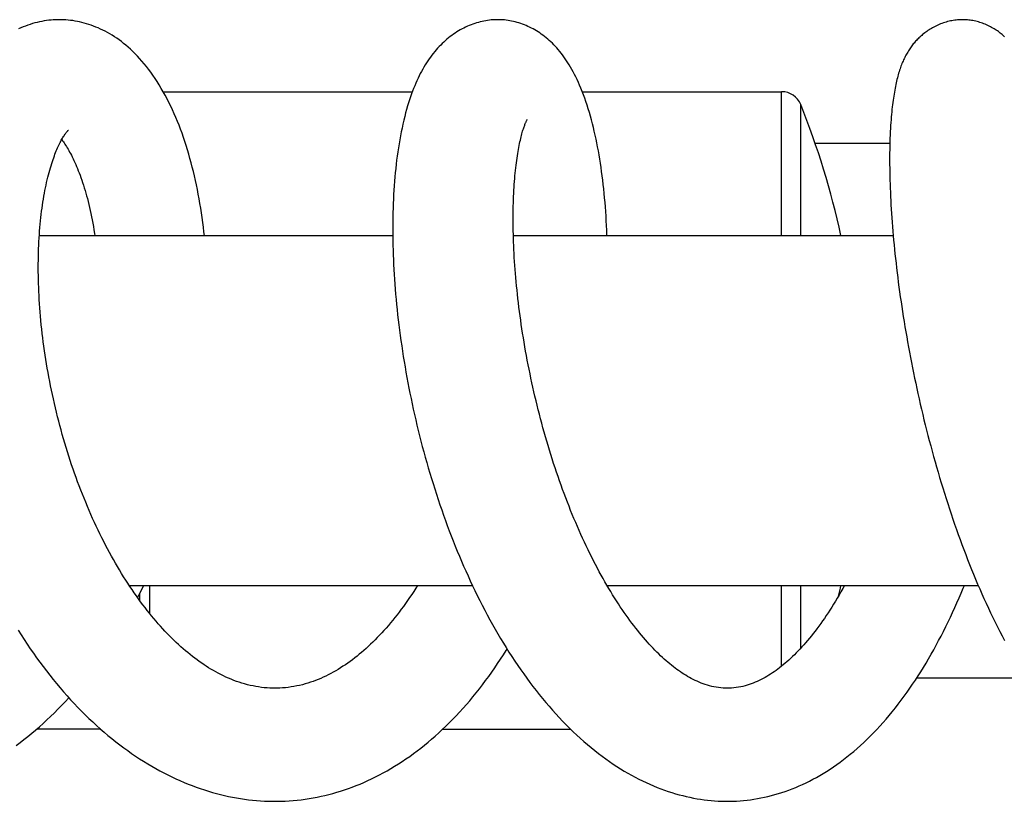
# Model space of a CAD drawing. Header units: millimetres. Extents: x 160 to 318, y 73 to 291.
# Tile 71 of 129: x 283.79 to 288.58, y 90.93 to 94.73. Entities that reach past the tile are written whole.
import ezdxf

# ---------------------------------------------------------------- set-up
doc = ezdxf.new("R2010")
doc.units = ezdxf.units.MM
doc.header["$LTSCALE"] = 30.734
doc.layers.get('0').update_dxf_attribs({"linetype": 'CONTINUOUS'})

msp = doc.modelspace()

# ---------------------------------------------------------------- linework, layer by layer
at = {"color": 7, "linetype": 'Continuous'}
for p, q in [((284.4923, 94.3811), (285.7031, 94.3811)), ((286.5286, 94.3811), (287.4974, 94.3811)), ((287.6597, 94.1311), (288.0232, 94.1311)), ((283.8901, 93.6811), (285.6075, 93.6811)), ((286.1938, 93.6811), (288.0396, 93.6811)), ((284.3267, 91.9811), (285.9946, 91.9811)), ((286.6485, 91.9811), (288.4525, 91.9811)), ((284.377, 91.9383), (284.377, 91.9086)), ((288.1542, 91.5311), (288.6866, 91.5311)), ((284.1892, 91.2811), (283.876, 91.2811)), ((285.8498, 91.2811), (286.4725, 91.2811))]:
    msp.add_line(p, q, dxfattribs=at)
at = {"color": 9, "linetype": 'Continuous'}
for p, q in [((287.4974, 93.6811), (287.4974, 94.3811)), ((287.5902, 93.6811), (287.5902, 94.3183)), ((284.427, 91.8433), (284.427, 91.9811)), ((287.4974, 91.5883), (287.4974, 91.9811)), ((287.5902, 91.6755), (287.5902, 91.9811))]:
    msp.add_line(p, q, dxfattribs=at)
at = {"color": 7, "linetype": 'Continuous'}
for points in [[(283.9881, 94.7311), (283.9804, 94.731), (283.9693, 94.7307), (283.9581, 94.7301), (283.9469, 94.7292), (283.9357, 94.728), (283.9245, 94.7266), (283.9132, 94.7248), (283.9019, 94.7228), (283.8906, 94.7205), (283.8793, 94.7179), (283.868, 94.715), (283.8566, 94.7118), (283.8452, 94.7083), (283.8339, 94.7045), (283.8225, 94.7004), (283.8111, 94.696), (283.7998, 94.6913), (283.7884, 94.6863)], [(284.6921, 93.6811), (284.6901, 93.6991), (284.6873, 93.7226), (284.6844, 93.7459), (284.6812, 93.7692), (284.6779, 93.7923), (284.6743, 93.8152), (284.6706, 93.838), (284.6666, 93.8607), (284.6625, 93.8832), (284.6581, 93.9055), (284.6536, 93.9277), (284.6489, 93.9497), (284.6439, 93.9715), (284.6388, 93.9932), (284.6335, 94.0146), (284.628, 94.0359), (284.6222, 94.0569), (284.6163, 94.0778), (284.6102, 94.0984), (284.6038, 94.1189), (284.5973, 94.1391), (284.5905, 94.1591), (284.5836, 94.1788), (284.5765, 94.1983), (284.5691, 94.2175), (284.5615, 94.2366), (284.5538, 94.2553), (284.5457, 94.2739), (284.5375, 94.2923), (284.529, 94.3104), (284.5203, 94.3283), (284.5113, 94.346), (284.5021, 94.3634), (284.4927, 94.3805), (284.483, 94.3973), (284.4731, 94.4138), (284.4631, 94.4299), (284.4528, 94.4456), (284.4424, 94.4609), (284.4318, 94.4757), (284.4211, 94.49), (284.4104, 94.5039), (284.3995, 94.5172), (284.3886, 94.53), (284.3777, 94.5424), (284.3666, 94.5542), (284.3556, 94.5656), (284.3445, 94.5765), (284.3333, 94.587), (284.3222, 94.597), (284.311, 94.6066), (284.2998, 94.6157), (284.2887, 94.6244), (284.2775, 94.6327), (284.2663, 94.6406), (284.2551, 94.6481), (284.2439, 94.6552), (284.2327, 94.662), (284.2215, 94.6684), (284.2102, 94.6745), (284.199, 94.6803), (284.1877, 94.6857), (284.1765, 94.6908), (284.1652, 94.6955), (284.1539, 94.7), (284.1427, 94.7041), (284.1314, 94.708), (284.1201, 94.7115), (284.1088, 94.7147), (284.0975, 94.7177), (284.0862, 94.7203), (284.0749, 94.7226), (284.0636, 94.7247), (284.0523, 94.7265), (284.0411, 94.7279), (284.0298, 94.7291), (284.0186, 94.73), (284.0073, 94.7307), (283.9961, 94.731), (283.9881, 94.7311)], [(286.1179, 94.7311), (286.1118, 94.7311), (286.1032, 94.7308), (286.0946, 94.7303), (286.0859, 94.7296), (286.0772, 94.7287), (286.0684, 94.7275), (286.0596, 94.7261), (286.0507, 94.7244), (286.0418, 94.7226), (286.0329, 94.7204), (286.0239, 94.7181), (286.015, 94.7155), (286.006, 94.7126), (285.9971, 94.7095), (285.9881, 94.7062), (285.9793, 94.7026), (285.9704, 94.6988), (285.9617, 94.6948), (285.953, 94.6905), (285.9444, 94.686), (285.9359, 94.6813), (285.9275, 94.6765), (285.9192, 94.6714), (285.911, 94.6661), (285.9029, 94.6606), (285.8949, 94.6549), (285.8869, 94.6489), (285.879, 94.6427), (285.8712, 94.6363), (285.8634, 94.6296), (285.8557, 94.6226), (285.848, 94.6154), (285.8405, 94.6079), (285.833, 94.6002), (285.8257, 94.5923), (285.8185, 94.5842), (285.8114, 94.5758), (285.8044, 94.5672), (285.7976, 94.5584), (285.7909, 94.5494), (285.7843, 94.5401), (285.7778, 94.5307), (285.7715, 94.5209), (285.7653, 94.511), (285.7592, 94.5008), (285.7532, 94.4904), (285.7473, 94.4797), (285.7415, 94.4687), (285.7359, 94.4575), (285.7304, 94.446), (285.7249, 94.4342), (285.7196, 94.4222), (285.7144, 94.4098), (285.7092, 94.3971), (285.7042, 94.3841), (285.6992, 94.3706), (285.6942, 94.3567), (285.6894, 94.3422), (285.6845, 94.3272), (285.6798, 94.3116), (285.675, 94.2952), (285.6703, 94.2782), (285.6657, 94.2605), (285.6611, 94.2422), (285.6568, 94.2234), (285.6526, 94.2043), (285.6486, 94.1851), (285.6448, 94.1657), (285.6413, 94.1464), (285.638, 94.127), (285.6349, 94.1075), (285.632, 94.088), (285.6292, 94.0683), (285.6266, 94.0484), (285.6242, 94.0283), (285.622, 94.0079), (285.6199, 93.9873), (285.618, 93.9664), (285.6162, 93.9453), (285.6146, 93.9241), (285.6131, 93.9026), (285.6119, 93.881), (285.6107, 93.8593), (285.6098, 93.8374), (285.609, 93.8153), (285.6084, 93.7931), (285.6079, 93.7708), (285.6076, 93.7483), (285.6074, 93.7257), (285.6074, 93.7029), (285.6075, 93.68), (285.6078, 93.657), (285.6083, 93.6339), (285.6089, 93.6106), (285.6097, 93.5873), (285.6106, 93.5639), (285.6117, 93.5403), (285.613, 93.5166), (285.6144, 93.4928), (285.6159, 93.4688), (285.6177, 93.4446), (285.6196, 93.4204), (285.6216, 93.3959), (285.6238, 93.3714), (285.6262, 93.3467), (285.6287, 93.3219), (285.6314, 93.297), (285.6343, 93.2719), (285.6373, 93.2468), (285.6405, 93.2216), (285.6439, 93.1963), (285.6474, 93.1709), (285.651, 93.1454), (285.6549, 93.1199), (285.6589, 93.0944), (285.663, 93.0688), (285.6673, 93.0431), (285.6718, 93.0175), (285.6764, 92.9918), (285.6812, 92.9661), (285.6862, 92.9404), (285.6913, 92.9147), (285.6965, 92.889), (285.702, 92.8632), (285.7075, 92.8375), (285.7133, 92.8118), (285.7192, 92.786), (285.7253, 92.7602), (285.7315, 92.7344), (285.7379, 92.7085), (285.7445, 92.6827), (285.7513, 92.6567), (285.7582, 92.6308), (285.7654, 92.6049), (285.7726, 92.579), (285.7801, 92.553), (285.7877, 92.5272), (285.7955, 92.5013), (285.8034, 92.4755), (285.8115, 92.4498), (285.8198, 92.4241), (285.8283, 92.3984), (285.8368, 92.3729), (285.8456, 92.3474), (285.8545, 92.322), (285.8636, 92.2968), (285.8728, 92.2716), (285.8822, 92.2466), (285.8917, 92.2216), (285.9013, 92.1969), (285.9111, 92.1722), (285.9211, 92.1478), (285.9312, 92.1234), (285.9415, 92.0992), (285.9519, 92.075), (285.9625, 92.051), (285.9733, 92.0269), (285.9843, 92.003), (285.9955, 91.9791), (286.0069, 91.9553), (286.0185, 91.9315), (286.0303, 91.9079), (286.0423, 91.8842), (286.0545, 91.8607), (286.0669, 91.8373), (286.0795, 91.8141), (286.0922, 91.791), (286.1051, 91.7681), (286.1182, 91.7454), (286.1315, 91.7229), (286.145, 91.7006), (286.1586, 91.6784), (286.1724, 91.6565), (286.1863, 91.6347), (286.2005, 91.6132), (286.2148, 91.5919), (286.2293, 91.5709), (286.2439, 91.5501), (286.2587, 91.5296), (286.2737, 91.5093), (286.2889, 91.4893), (286.3041, 91.4695), (286.3196, 91.45), (286.3353, 91.4308), (286.3511, 91.4118), (286.3671, 91.393), (286.3834, 91.3745), (286.3998, 91.3562), (286.4164, 91.3382), (286.4332, 91.3206), (286.4501, 91.3032), (286.4672, 91.2862), (286.4844, 91.2695), (286.5017, 91.2533), (286.5191, 91.2374), (286.5366, 91.2218), (286.5542, 91.2067), (286.5719, 91.192), (286.5896, 91.1777)], [(286.6487, 93.6811), (286.6486, 93.6851), (286.6477, 93.7081), (286.6466, 93.731), (286.6455, 93.7537), (286.6441, 93.7763), (286.6426, 93.7987), (286.641, 93.8209), (286.6392, 93.843), (286.6373, 93.8649), (286.6353, 93.8867), (286.6331, 93.9082), (286.6307, 93.9296), (286.6282, 93.9507), (286.6256, 93.9717), (286.6228, 93.9925), (286.6199, 94.013), (286.6168, 94.0333), (286.6136, 94.0535), (286.6103, 94.0734), (286.6068, 94.0931), (286.6031, 94.1125), (286.5993, 94.1318), (286.5954, 94.1509), (286.5913, 94.1698), (286.587, 94.1885), (286.5826, 94.207), (286.5779, 94.2255), (286.5731, 94.2438), (286.5681, 94.262), (286.5629, 94.2801), (286.5575, 94.2979), (286.5519, 94.3155), (286.5462, 94.3328), (286.5403, 94.3496), (286.5343, 94.3661), (286.5282, 94.382), (286.522, 94.3974), (286.5158, 94.4122), (286.5096, 94.4264), (286.5034, 94.4399), (286.4972, 94.4529), (286.4909, 94.4654), (286.4847, 94.4774), (286.4784, 94.4889), (286.472, 94.5001), (286.4656, 94.5109), (286.4591, 94.5213), (286.4526, 94.5314), (286.446, 94.5412), (286.4393, 94.5506), (286.4326, 94.5598), (286.4257, 94.5686), (286.4189, 94.5772), (286.4119, 94.5855), (286.4048, 94.5936), (286.3977, 94.6014), (286.3905, 94.609), (286.3831, 94.6164), (286.3757, 94.6235), (286.3682, 94.6304), (286.3606, 94.6371), (286.3529, 94.6435), (286.3452, 94.6496), (286.3374, 94.6555), (286.3296, 94.6612), (286.3217, 94.6666), (286.3138, 94.6718), (286.3058, 94.6768), (286.2977, 94.6816), (286.2896, 94.6862), (286.2813, 94.6905), (286.2729, 94.6947), (286.2644, 94.6987), (286.2558, 94.7025), (286.2471, 94.706), (286.2384, 94.7093), (286.2296, 94.7124), (286.2208, 94.7153), (286.212, 94.7179), (286.2031, 94.7203), (286.1943, 94.7224), (286.1854, 94.7243), (286.1766, 94.726), (286.1678, 94.7274), (286.159, 94.7286), (286.1502, 94.7296), (286.1415, 94.7303), (286.1328, 94.7308), (286.1242, 94.7311), (286.1179, 94.7311)], [(288.3766, 94.7311), (288.372, 94.7311), (288.3654, 94.7309), (288.3587, 94.7305), (288.352, 94.73), (288.3453, 94.7293), (288.3384, 94.7285), (288.3316, 94.7274), (288.3247, 94.7262), (288.3178, 94.7248), (288.3109, 94.7233), (288.304, 94.7215), (288.2971, 94.7196), (288.2902, 94.7176), (288.2834, 94.7153), (288.2766, 94.7129), (288.2699, 94.7104), (288.2632, 94.7077), (288.2566, 94.7048), (288.2501, 94.7018), (288.2437, 94.6987), (288.2375, 94.6955), (288.2313, 94.6922), (288.2254, 94.6887), (288.2195, 94.6852), (288.2138, 94.6817), (288.2082, 94.678), (288.2028, 94.6743), (288.1976, 94.6705), (288.1925, 94.6667), (288.1875, 94.6628), (288.1827, 94.6589), (288.178, 94.6549), (288.1734, 94.6509), (288.169, 94.6469), (288.1646, 94.6428), (288.1604, 94.6387), (288.1563, 94.6345), (288.1523, 94.6303), (288.1484, 94.6261), (288.1446, 94.6218), (288.1409, 94.6174), (288.1372, 94.6129), (288.1335, 94.6083), (288.1299, 94.6037), (288.1264, 94.5989), (288.123, 94.5941), (288.1196, 94.5892), (288.1163, 94.5842), (288.1131, 94.5791), (288.11, 94.574), (288.1069, 94.5688), (288.1039, 94.5635), (288.101, 94.5581), (288.0981, 94.5527), (288.0953, 94.5471), (288.0926, 94.5414), (288.0899, 94.5357), (288.0873, 94.5298), (288.0847, 94.5238), (288.0822, 94.5176), (288.0797, 94.5114), (288.0773, 94.505), (288.0749, 94.4985), (288.0726, 94.4918), (288.0704, 94.4849), (288.0681, 94.4779), (288.066, 94.4708), (288.0638, 94.4634), (288.0617, 94.4559), (288.0597, 94.4482), (288.0577, 94.4403), (288.0558, 94.4322), (288.0539, 94.4239), (288.052, 94.4154), (288.0502, 94.4067), (288.0484, 94.3978), (288.0467, 94.3887), (288.0451, 94.3793), (288.0435, 94.3697), (288.0419, 94.3599), (288.0404, 94.3498), (288.0389, 94.3394), (288.0375, 94.3288), (288.0361, 94.3179), (288.0348, 94.3067), (288.0335, 94.2951), (288.0323, 94.2831), (288.0311, 94.2708), (288.03, 94.258), (288.029, 94.2448), (288.0279, 94.2311), (288.027, 94.2169), (288.0261, 94.2021), (288.0253, 94.1867), (288.0245, 94.1705), (288.0239, 94.1537), (288.0233, 94.1363), (288.0228, 94.1185), (288.0225, 94.1005), (288.0223, 94.0824), (288.0221, 94.0642), (288.0221, 94.0458), (288.0222, 94.0273), (288.0224, 94.0086), (288.0226, 93.9897), (288.023, 93.9706), (288.0235, 93.9513), (288.0241, 93.9317), (288.0248, 93.9119), (288.0257, 93.8918), (288.0266, 93.8716), (288.0276, 93.8511), (288.0287, 93.8305), (288.03, 93.8096), (288.0313, 93.7886), (288.0328, 93.7674), (288.0343, 93.746), (288.036, 93.7245), (288.0378, 93.7028), (288.0396, 93.681), (288.0416, 93.659), (288.0437, 93.6369), (288.0459, 93.6146), (288.0482, 93.5922), (288.0506, 93.5697), (288.0532, 93.547), (288.0558, 93.5241), (288.0586, 93.5011), (288.0614, 93.478), (288.0644, 93.4547), (288.0675, 93.4312), (288.0707, 93.4077), (288.074, 93.3839), (288.0775, 93.36), (288.0811, 93.336), (288.0847, 93.3118), (288.0886, 93.2875), (288.0925, 93.2631), (288.0965, 93.2385), (288.1007, 93.2139), (288.105, 93.1892), (288.1094, 93.1643), (288.1139, 93.1394), (288.1185, 93.1145), (288.1232, 93.0894), (288.1281, 93.0643), (288.1331, 93.0392), (288.1382, 93.014), (288.1434, 92.9888), (288.1487, 92.9635), (288.1541, 92.9383), (288.1597, 92.913), (288.1653, 92.8877), (288.1711, 92.8624), (288.177, 92.8371), (288.183, 92.8118), (288.1891, 92.7864), (288.1954, 92.761), (288.2017, 92.7355), (288.2083, 92.71), (288.2149, 92.6845), (288.2217, 92.6589), (288.2286, 92.6333), (288.2356, 92.6077), (288.2427, 92.5821), (288.25, 92.5565), (288.2574, 92.5309), (288.2649, 92.5054), (288.2726, 92.4799), (288.2803, 92.4544), (288.2882, 92.429), (288.2962, 92.4036), (288.3043, 92.3783), (288.3126, 92.3531), (288.3209, 92.328), (288.3294, 92.3029), (288.338, 92.278), (288.3466, 92.2532), (288.3554, 92.2284), (288.3643, 92.2038), (288.3734, 92.1793), (288.3825, 92.1549), (288.3918, 92.1307), (288.4011, 92.1065), (288.4106, 92.0825), (288.4202, 92.0585), (288.43, 92.0347), (288.4399, 92.0109), (288.4499, 91.9873), (288.46, 91.9637), (288.4703, 91.9403), (288.4807, 91.9169), (288.4913, 91.8937), (288.502, 91.8706), (288.5128, 91.8476), (288.5237, 91.8248), (288.5348, 91.8022), (288.546, 91.7797), (288.5574, 91.7573)], [(288.5811, 94.6475), (288.5772, 94.6512), (288.5731, 94.6548), (288.5689, 94.6584), (288.5646, 94.6621), (288.5601, 94.6657), (288.5554, 94.6693), (288.5506, 94.6729), (288.5456, 94.6765), (288.5404, 94.68), (288.535, 94.6835), (288.5295, 94.687), (288.5238, 94.6904), (288.518, 94.6937), (288.512, 94.6969), (288.5059, 94.7), (288.4996, 94.7031), (288.4933, 94.706), (288.4868, 94.7087), (288.4803, 94.7113), (288.4737, 94.7138), (288.4671, 94.7161), (288.4604, 94.7182), (288.4537, 94.7202), (288.447, 94.722), (288.4403, 94.7237), (288.4336, 94.7252), (288.4269, 94.7265), (288.4202, 94.7276), (288.4136, 94.7286), (288.407, 94.7294), (288.4005, 94.7301), (288.394, 94.7306), (288.3876, 94.7309), (288.3812, 94.7311), (288.3766, 94.7311)], [(287.2331, 91.4811), (287.224, 91.4812), (287.2128, 91.4818), (287.2016, 91.4827), (287.1904, 91.4839), (287.1794, 91.4856), (287.1685, 91.4876), (287.1576, 91.49), (287.1469, 91.4927), (287.1364, 91.4956), (287.126, 91.4989), (287.1158, 91.5025), (287.1058, 91.5063), (287.096, 91.5103), (287.0863, 91.5145), (287.0768, 91.5189), (287.0674, 91.5236), (287.0581, 91.5284), (287.049, 91.5334), (287.04, 91.5386), (287.0311, 91.5439), (287.0224, 91.5493), (287.0139, 91.5549), (287.0054, 91.5606), (286.997, 91.5665), (286.9885, 91.5726), (286.9799, 91.579), (286.9713, 91.5856), (286.9626, 91.5925), (286.9539, 91.5996), (286.9451, 91.607), (286.9362, 91.6146), (286.9273, 91.6225), (286.9184, 91.6307), (286.9093, 91.6391), (286.9003, 91.6478), (286.8912, 91.6567), (286.882, 91.6659), (286.8728, 91.6754), (286.8635, 91.6852), (286.8542, 91.6953), (286.8449, 91.7056), (286.8355, 91.7162), (286.8261, 91.727), (286.8167, 91.7381), (286.8073, 91.7495), (286.7979, 91.7611), (286.7885, 91.773), (286.7791, 91.7851), (286.7697, 91.7975), (286.7603, 91.8101), (286.7509, 91.8229), (286.7415, 91.8361), (286.7322, 91.8495), (286.7228, 91.8631), (286.7134, 91.877), (286.704, 91.8912), (286.6947, 91.9057), (286.6853, 91.9204), (286.676, 91.9353), (286.6667, 91.9505), (286.6574, 91.966), (286.6481, 91.9817), (286.6389, 91.9977), (286.6297, 92.014), (286.6204, 92.0305), (286.6113, 92.0474), (286.6021, 92.0644), (286.5929, 92.0818), (286.5838, 92.0995), (286.5747, 92.1174), (286.5657, 92.1355), (286.5567, 92.1539), (286.5478, 92.1724), (286.539, 92.1911), (286.5303, 92.2099), (286.5217, 92.2289), (286.5132, 92.248), (286.5048, 92.2672), (286.4965, 92.2866), (286.4882, 92.3061), (286.4801, 92.3258), (286.4721, 92.3457), (286.4641, 92.3657), (286.4562, 92.3859), (286.4484, 92.4063), (286.4407, 92.4268), (286.4331, 92.4474), (286.4256, 92.4682), (286.4181, 92.4892), (286.4108, 92.5102), (286.4036, 92.5314), (286.3964, 92.5527), (286.3894, 92.5741), (286.3825, 92.5955), (286.3758, 92.617), (286.3691, 92.6386), (286.3625, 92.6603), (286.3561, 92.682), (286.3498, 92.7037), (286.3436, 92.7255), (286.3376, 92.7472), (286.3317, 92.769), (286.3259, 92.7908), (286.3202, 92.8126), (286.3146, 92.8344), (286.3092, 92.8563), (286.3039, 92.8781), (286.2987, 92.9), (286.2937, 92.9219), (286.2887, 92.9438), (286.2839, 92.9658), (286.2792, 92.9878), (286.2746, 93.0098), (286.2701, 93.0318), (286.2657, 93.0538), (286.2615, 93.0757), (286.2574, 93.0977), (286.2535, 93.1196), (286.2496, 93.1414), (286.2459, 93.1631), (286.2423, 93.1848), (286.2389, 93.2064), (286.2355, 93.2279), (286.2323, 93.2493), (286.2293, 93.2706), (286.2263, 93.2918), (286.2235, 93.3129), (286.2209, 93.3338), (286.2183, 93.3546), (286.2159, 93.3754), (286.2136, 93.3959), (286.2114, 93.4164), (286.2094, 93.4367), (286.2074, 93.4569), (286.2056, 93.4769), (286.204, 93.4968), (286.2024, 93.5166), (286.201, 93.5362), (286.1996, 93.5557), (286.1984, 93.575), (286.1973, 93.5942), (286.1964, 93.6132), (286.1955, 93.632), (286.1948, 93.6506), (286.1941, 93.669), (286.1936, 93.6873), (286.1932, 93.7053), (286.1929, 93.7231), (286.1927, 93.7406), (286.1927, 93.7579), (286.1927, 93.775), (286.1928, 93.7918), (286.193, 93.8083), (286.1933, 93.8246), (286.1938, 93.8405), (286.1943, 93.8562), (286.1949, 93.8716), (286.1956, 93.8868), (286.1963, 93.9016), (286.1972, 93.9162), (286.1981, 93.9305), (286.1991, 93.9445), (286.2002, 93.9583), (286.2014, 93.9718), (286.2027, 93.9851), (286.204, 93.9981), (286.2054, 94.0107), (286.2068, 94.0231), (286.2084, 94.0352), (286.2099, 94.0469), (286.2115, 94.0583), (286.2132, 94.0694), (286.2149, 94.0802), (286.2167, 94.0906), (286.2184, 94.1007), (286.2202, 94.1104), (286.2221, 94.1198), (286.2239, 94.1288), (286.2258, 94.1375), (286.2277, 94.1459), (286.2295, 94.1538), (286.2314, 94.1615), (286.2333, 94.1687), (286.2351, 94.1756), (286.237, 94.1822), (286.2388, 94.1884), (286.2405, 94.1942), (286.2423, 94.1997), (286.244, 94.2049), (286.2456, 94.2097), (286.2472, 94.2142), (286.2488, 94.2184), (286.2502, 94.2222), (286.2517, 94.2258), (286.253, 94.229), (286.2543, 94.2319), (286.2554, 94.2346), (286.2565, 94.2369), (286.2575, 94.2389)], [(286.2575, 94.2389), (286.2584, 94.2407), (286.2592, 94.2422), (286.2598, 94.2435), (286.2604, 94.2445), (286.2609, 94.2453), (286.2612, 94.2459), (286.2614, 94.2463), (286.2615, 94.2463)], [(285.0345, 91.4811), (285.0247, 91.4812), (285.011, 91.4817), (284.9972, 91.4824), (284.9834, 91.4836), (284.9697, 91.4851), (284.956, 91.487), (284.9423, 91.4892), (284.9286, 91.4918), (284.915, 91.4947), (284.9015, 91.498), (284.888, 91.5016), (284.8746, 91.5055), (284.8614, 91.5097), (284.8482, 91.5143), (284.8352, 91.5191), (284.8223, 91.5242), (284.8096, 91.5295), (284.7969, 91.5351), (284.7844, 91.541), (284.7721, 91.5471), (284.7598, 91.5534), (284.7478, 91.5599), (284.736, 91.5666), (284.7244, 91.5734), (284.713, 91.5804), (284.7017, 91.5876), (284.6904, 91.595), (284.6791, 91.6027), (284.6677, 91.6106), (284.6564, 91.6188), (284.6451, 91.6272), (284.6339, 91.6359), (284.6226, 91.6448), (284.6114, 91.6539), (284.6002, 91.6633), (284.589, 91.6729), (284.5779, 91.6828), (284.5667, 91.6929), (284.5556, 91.7033), (284.5445, 91.7139), (284.5334, 91.7248), (284.5223, 91.7359), (284.5113, 91.7472), (284.5004, 91.7587), (284.4896, 91.7704), (284.4788, 91.7823), (284.468, 91.7944), (284.4573, 91.8068), (284.4466, 91.8194), (284.4359, 91.8323), (284.4252, 91.8455), (284.4145, 91.8589), (284.4039, 91.8726), (284.3932, 91.8866), (284.3826, 91.9008), (284.3721, 91.9153), (284.3616, 91.93), (284.3511, 91.9449), (284.3407, 91.9601), (284.3304, 91.9755), (284.3201, 91.9912), (284.3098, 92.007), (284.2997, 92.0231), (284.2896, 92.0394), (284.2796, 92.0559), (284.2697, 92.0726), (284.2599, 92.0894), (284.2502, 92.1064), (284.2405, 92.1237), (284.231, 92.1411), (284.2216, 92.1587), (284.2122, 92.1765), (284.2029, 92.1945), (284.1938, 92.2127), (284.1847, 92.2311), (284.1757, 92.2497), (284.1668, 92.2685), (284.1579, 92.2874), (284.1492, 92.3066), (284.1406, 92.3259), (284.1321, 92.3454), (284.1238, 92.3649), (284.1156, 92.3847), (284.1074, 92.4045), (284.0995, 92.4244), (284.0916, 92.4445), (284.0839, 92.4647), (284.0763, 92.485), (284.0689, 92.5054), (284.0615, 92.5259), (284.0543, 92.5465), (284.0473, 92.5673), (284.0404, 92.5881), (284.0336, 92.609), (284.0269, 92.6301), (284.0204, 92.6512), (284.014, 92.6725), (284.0077, 92.6938), (284.0017, 92.7152), (283.9957, 92.7366), (283.9899, 92.758), (283.9843, 92.7795), (283.9788, 92.801), (283.9734, 92.8225), (283.9683, 92.8441), (283.9633, 92.8656), (283.9584, 92.8871), (283.9537, 92.9086), (283.9492, 92.93), (283.9448, 92.9514), (283.9406, 92.9728), (283.9365, 92.9942), (283.9326, 93.0156), (283.9289, 93.0369), (283.9253, 93.0582), (283.9218, 93.0795), (283.9185, 93.1007), (283.9154, 93.1219), (283.9124, 93.1431), (283.9096, 93.1642), (283.907, 93.1852), (283.9045, 93.2062), (283.9021, 93.227), (283.8999, 93.2478), (283.8979, 93.2685), (283.896, 93.289), (283.8943, 93.3095), (283.8927, 93.3298), (283.8913, 93.35), (283.89, 93.37), (283.8889, 93.3898), (283.8879, 93.4096), (283.8871, 93.4291), (283.8865, 93.4485), (283.8859, 93.4678), (283.8856, 93.487), (283.8853, 93.506), (283.8852, 93.5249), (283.8853, 93.5436), (283.8854, 93.5621), (283.8858, 93.5805), (283.8862, 93.5987), (283.8868, 93.6167), (283.8875, 93.6345), (283.8884, 93.6521), (283.8894, 93.6695), (283.8905, 93.6867), (283.8917, 93.7036), (283.8931, 93.7203), (283.8945, 93.7367), (283.8961, 93.7529), (283.8978, 93.7688), (283.8996, 93.7845), (283.9015, 93.7998), (283.9035, 93.8149), (283.9056, 93.8298), (283.9078, 93.8444), (283.9101, 93.8588), (283.9125, 93.873), (283.915, 93.8869), (283.9175, 93.9006), (283.9202, 93.914), (283.9229, 93.9272), (283.9258, 93.94), (283.9287, 93.9526), (283.9316, 93.9648), (283.9346, 93.9768), (283.9377, 93.9884), (283.9408, 93.9997), (283.9439, 94.0106), (283.9471, 94.0212), (283.9503, 94.0314), (283.9535, 94.0413), (283.9567, 94.0508), (283.9599, 94.0599), (283.9631, 94.0688), (283.9662, 94.0772), (283.9694, 94.0853), (283.9726, 94.0931), (283.9757, 94.1006), (283.9788, 94.1078), (283.982, 94.1147), (283.9851, 94.1213), (283.9881, 94.1276), (283.9911, 94.1336), (283.9941, 94.1393), (283.997, 94.1447), (283.9998, 94.1497), (284.0025, 94.1545), (284.0052, 94.1589), (284.0078, 94.1631), (284.0102, 94.167), (284.0126, 94.1705), (284.0149, 94.1738), (284.017, 94.1769), (284.0191, 94.1796), (284.021, 94.1821), (284.0227, 94.1843), (284.0244, 94.1863)], [(284.0244, 94.1863), (284.0259, 94.1881), (284.0272, 94.1896), (284.0284, 94.1909), (284.0295, 94.192), (284.0303, 94.1929), (284.0311, 94.1936), (284.0316, 94.1941), (284.0317, 94.1942)], [(283.9989, 94.1482), (284.0001, 94.1466), (284.0035, 94.142), (284.007, 94.1371), (284.0106, 94.132), (284.0143, 94.1266), (284.018, 94.1209), (284.0218, 94.1149), (284.0256, 94.1085), (284.0296, 94.1019), (284.0335, 94.095), (284.0376, 94.0877), (284.0417, 94.0801), (284.0458, 94.0721), (284.05, 94.0638), (284.0542, 94.0552), (284.0585, 94.0462), (284.0627, 94.037), (284.067, 94.0274), (284.0712, 94.0174), (284.0755, 94.0072), (284.0797, 93.9966), (284.0839, 93.9858), (284.0881, 93.9746), (284.0923, 93.9631), (284.0964, 93.9513), (284.1005, 93.9392), (284.1045, 93.9268), (284.1084, 93.9142), (284.1123, 93.9013), (284.1161, 93.8882), (284.1198, 93.8749), (284.1235, 93.8613), (284.1271, 93.8474), (284.1306, 93.8332), (284.134, 93.8187), (284.1374, 93.8038), (284.1407, 93.7887), (284.1439, 93.7733), (284.147, 93.7576), (284.1499, 93.7417), (284.1528, 93.7255), (284.1556, 93.7091), (284.1583, 93.6924), (284.16, 93.6811)], [(284.368, 91.9209), (284.3729, 91.9303), (284.3851, 91.9544), (284.3971, 91.9787), (284.3982, 91.9811)], [(285.7283, 91.9811), (285.7193, 91.9669), (285.7095, 91.9516), (285.6996, 91.9366), (285.6897, 91.9218), (285.6797, 91.9073), (285.6696, 91.8929), (285.6594, 91.8788), (285.6492, 91.8649), (285.6389, 91.8512), (285.6285, 91.8377), (285.618, 91.8244), (285.6075, 91.8114), (285.5969, 91.7986), (285.5862, 91.786), (285.5755, 91.7737), (285.5648, 91.7616), (285.554, 91.7498), (285.5432, 91.7383), (285.5324, 91.727), (285.5215, 91.7159), (285.5107, 91.7052), (285.4998, 91.6947), (285.4889, 91.6844), (285.4779, 91.6745), (285.467, 91.6648), (285.456, 91.6553), (285.445, 91.646), (285.4339, 91.637), (285.4227, 91.6282), (285.4115, 91.6196), (285.4001, 91.6113), (285.3887, 91.6031), (285.3772, 91.5951), (285.3656, 91.5874), (285.3539, 91.5799), (285.3421, 91.5726), (285.3303, 91.5656), (285.3184, 91.5589), (285.3064, 91.5524), (285.2944, 91.5461), (285.2823, 91.5401), (285.2701, 91.5344), (285.2578, 91.5289), (285.2455, 91.5237), (285.233, 91.5188), (285.2204, 91.5141), (285.2077, 91.5097), (285.1948, 91.5056), (285.1818, 91.5017), (285.1685, 91.4981), (285.1551, 91.4949), (285.1415, 91.4919), (285.1277, 91.4893), (285.1139, 91.4871), (285.1001, 91.4852), (285.0862, 91.4836), (285.0723, 91.4825), (285.0584, 91.4817), (285.0446, 91.4812), (285.0345, 91.4811)], [(287.233, 90.9311), (287.2446, 90.9312), (287.2615, 90.9316), (287.2784, 90.9324), (287.2953, 90.9334), (287.3123, 90.9349), (287.3292, 90.9367), (287.3461, 90.9388), (287.363, 90.9413), (287.3799, 90.9441), (287.3968, 90.9473), (287.4137, 90.9508), (287.4306, 90.9547), (287.4476, 90.9589), (287.4645, 90.9635), (287.4814, 90.9684), (287.4982, 90.9737), (287.5151, 90.9794), (287.532, 90.9854), (287.5488, 90.9918), (287.5657, 90.9986), (287.5825, 91.0058), (287.5993, 91.0133), (287.6161, 91.0212), (287.6329, 91.0295), (287.6496, 91.0381), (287.6663, 91.0472), (287.6829, 91.0566), (287.6995, 91.0664), (287.7161, 91.0766), (287.7326, 91.0872), (287.749, 91.0982), (287.7655, 91.1096), (287.7819, 91.1215), (287.7984, 91.1338), (287.8148, 91.1466), (287.8312, 91.1598), (287.8476, 91.1734), (287.8638, 91.1874), (287.88, 91.2018), (287.8961, 91.2167), (287.9121, 91.2319), (287.9279, 91.2475), (287.9437, 91.2635), (287.9593, 91.2799), (287.9748, 91.2966), (287.9901, 91.3137), (288.0053, 91.3311), (288.0204, 91.3488), (288.0352, 91.3669), (288.0499, 91.3852), (288.0644, 91.4038), (288.0787, 91.4226), (288.0928, 91.4417), (288.1067, 91.461), (288.1203, 91.4805), (288.1339, 91.5003), (288.1472, 91.5203), (288.1604, 91.5406), (288.1734, 91.5612), (288.1863, 91.582), (288.199, 91.6031), (288.2116, 91.6245), (288.224, 91.6461), (288.2362, 91.6679), (288.2483, 91.69), (288.2602, 91.7122), (288.272, 91.7347), (288.2836, 91.7574), (288.295, 91.7802), (288.3062, 91.8032), (288.3173, 91.8264), (288.3282, 91.8496), (288.3389, 91.873), (288.3493, 91.8964), (288.3596, 91.9199), (288.3697, 91.9434), (288.3796, 91.967), (288.3854, 91.9811)], [(287.8034, 91.9811), (287.7946, 91.9652), (287.7858, 91.9495), (287.7769, 91.9341), (287.768, 91.9189), (287.7591, 91.904), (287.7502, 91.8895), (287.7413, 91.8751), (287.7324, 91.8611), (287.7234, 91.8474), (287.7144, 91.8339), (287.7055, 91.8207), (287.6965, 91.8078), (287.6874, 91.795), (287.6784, 91.7826), (287.6692, 91.7704), (287.6601, 91.7584), (287.6509, 91.7466), (287.6418, 91.7351), (287.6326, 91.7238), (287.6233, 91.7128), (287.6141, 91.7021), (287.6049, 91.6916), (287.5957, 91.6815), (287.5866, 91.6716), (287.5774, 91.6619), (287.5683, 91.6526), (287.5592, 91.6435), (287.5501, 91.6347), (287.5411, 91.6262), (287.5321, 91.6179), (287.5231, 91.6099), (287.5141, 91.6021), (287.5052, 91.5947), (287.4963, 91.5874), (287.4875, 91.5805), (287.4787, 91.5739), (287.4701, 91.5675), (287.4614, 91.5613), (287.4527, 91.5554), (287.444, 91.5496), (287.4351, 91.544), (287.4261, 91.5386), (287.417, 91.5333), (287.4077, 91.5282), (287.3982, 91.5233), (287.3887, 91.5186), (287.3791, 91.5141), (287.3694, 91.5099), (287.3596, 91.5059), (287.3497, 91.5022), (287.3397, 91.4987), (287.3296, 91.4955), (287.3194, 91.4926), (287.309, 91.49), (287.2985, 91.4877), (287.2878, 91.4857), (287.2769, 91.4841), (287.2658, 91.4828), (287.2545, 91.4818), (287.2429, 91.4813), (287.2331, 91.4811)], [(283.787, 91.7627), (283.8015, 91.7399), (283.8161, 91.7173), (283.831, 91.6949), (283.8461, 91.6727), (283.8614, 91.6507), (283.8769, 91.6289), (283.8926, 91.6074), (283.9085, 91.5861), (283.9245, 91.565), (283.9408, 91.5442), (283.9572, 91.5237), (283.9739, 91.5034), (283.9907, 91.4834), (284.0076, 91.4637), (284.0248, 91.4444), (284.0421, 91.4252), (284.0596, 91.4064), (284.0772, 91.388), (284.095, 91.3698), (284.113, 91.3519), (284.1311, 91.3343), (284.1494, 91.3171), (284.1678, 91.3002), (284.1863, 91.2837), (284.205, 91.2674), (284.2238, 91.2516), (284.2427, 91.2361), (284.2618, 91.2209), (284.2809, 91.2061), (284.3002, 91.1917), (284.3195, 91.1777), (284.3388, 91.1641), (284.3583, 91.1508), (284.3777, 91.138), (284.3972, 91.1256), (284.4167, 91.1136), (284.4362, 91.1021), (284.4558, 91.0909), (284.4754, 91.0801), (284.495, 91.0697), (284.5146, 91.0597), (284.5342, 91.05), (284.5539, 91.0408)], [(288.5574, 91.7573), (288.5688, 91.7352), (288.5804, 91.7133)], [(285.0345, 90.9311), (285.0468, 90.9312), (285.0662, 90.9316), (285.0856, 90.9324), (285.105, 90.9335), (285.1243, 90.935), (285.1437, 90.9369), (285.163, 90.9391), (285.1823, 90.9416), (285.2015, 90.9445), (285.2207, 90.9478), (285.2399, 90.9514), (285.259, 90.9554), (285.2781, 90.9598), (285.2972, 90.9645), (285.3162, 90.9695), (285.3352, 90.975), (285.3542, 90.9807), (285.3731, 90.9869), (285.392, 90.9934), (285.4109, 91.0003), (285.4298, 91.0076), (285.4486, 91.0153), (285.4675, 91.0233), (285.4863, 91.0317), (285.5051, 91.0405), (285.5238, 91.0497), (285.5425, 91.0593), (285.5612, 91.0693), (285.5798, 91.0796), (285.5983, 91.0904), (285.6168, 91.1015), (285.6352, 91.113), (285.6535, 91.1249), (285.6718, 91.1371), (285.6899, 91.1498), (285.708, 91.1628), (285.726, 91.1761), (285.7438, 91.1898), (285.7615, 91.2039), (285.7791, 91.2183), (285.7965, 91.2331), (285.8139, 91.2483), (285.8312, 91.2639), (285.8484, 91.2798), (285.8655, 91.2962), (285.8825, 91.3129), (285.8994, 91.33), (285.9161, 91.3474), (285.9327, 91.3652), (285.9491, 91.3833), (285.9653, 91.4017), (285.9814, 91.4204), (285.9973, 91.4394), (286.013, 91.4587), (286.0285, 91.4782), (286.0438, 91.498), (286.0589, 91.518), (286.0738, 91.5383), (286.0884, 91.5587), (286.1029, 91.5795), (286.1172, 91.6005), (286.1313, 91.6217), (286.1453, 91.6432), (286.1591, 91.665), (286.163, 91.6714)], [(283.7772, 91.2026), (283.7963, 91.2169), (283.8154, 91.2315), (283.8344, 91.2465), (283.8532, 91.2619), (283.8719, 91.2776), (283.8905, 91.2936), (283.9089, 91.31), (283.9271, 91.3267), (283.9452, 91.3438), (283.9632, 91.3611), (283.9809, 91.3788), (283.9985, 91.3968), (284.0159, 91.415), (284.0331, 91.4336), (284.0338, 91.4344)], [(286.5896, 91.1777), (286.6074, 91.1638), (286.6253, 91.1503), (286.6432, 91.1372), (286.6611, 91.1246), (286.679, 91.1124), (286.6969, 91.1006), (286.7148, 91.0893), (286.7327, 91.0784), (286.7506, 91.068), (286.7684, 91.058), (286.7862, 91.0483), (286.8041, 91.0391), (286.8219, 91.0303), (286.8398, 91.0218), (286.8576, 91.0138), (286.8754, 91.0061), (286.8932, 90.9989), (286.911, 90.992), (286.9288, 90.9855), (286.9464, 90.9794), (286.9641, 90.9736), (286.9817, 90.9683), (286.9992, 90.9633), (287.0167, 90.9587), (287.0341, 90.9545), (287.0515, 90.9506), (287.0688, 90.9471), (287.0861, 90.9439), (287.1033, 90.9411), (287.1204, 90.9386), (287.1375, 90.9365), (287.1545, 90.9348), (287.1715, 90.9334), (287.1884, 90.9323), (287.2053, 90.9316), (287.2221, 90.9312), (287.2331, 90.9311)], [(284.5539, 91.0408), (284.5737, 91.0319), (284.5934, 91.0234), (284.6132, 91.0153), (284.6329, 91.0076), (284.6527, 91.0002), (284.6724, 90.9932), (284.6921, 90.9867), (284.7118, 90.9804), (284.7315, 90.9746), (284.7512, 90.9692), (284.7708, 90.9641), (284.7905, 90.9594), (284.81, 90.955), (284.8296, 90.951), (284.8491, 90.9474), (284.8685, 90.9442), (284.8879, 90.9413), (284.9073, 90.9388), (284.9266, 90.9367), (284.9458, 90.9349), (284.9651, 90.9334), (284.9843, 90.9323), (285.0036, 90.9316), (285.0229, 90.9312), (285.0345, 90.9311)]]:
    msp.add_lwpolyline(points, dxfattribs=at)
for centre, radius, start, end in [((287.4974, 94.2811), 0.1, 21.8264, 90), ((283.877, 92.8311), 4, 12.269, 21.8264), ((283.877, 92.8311), 4, 346.9616, 347.731)]:
    msp.add_arc(centre, radius, start, end, dxfattribs=at)

doc.saveas('drawing.dxf')
